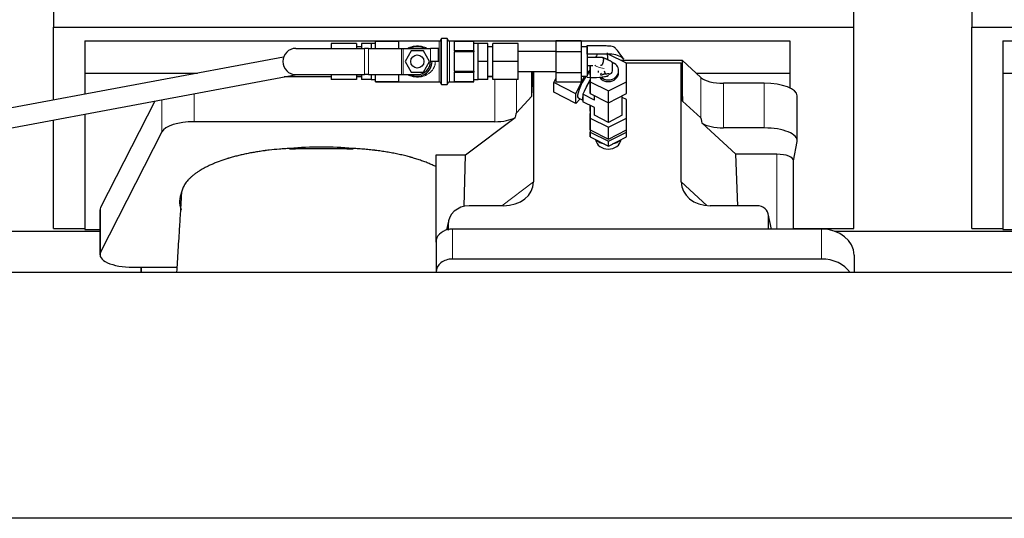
# Model space of a CAD drawing. Header units: inches. Extents: x 0 to 23760, y -13 to 16800.
# Tile 59 of 256: x 5931 to 6531, y 7247 to 7551. Entities that reach past the tile are written whole.
import ezdxf

# ---------------------------------------------------------------- set-up
doc = ezdxf.new("R2010")
doc.units = ezdxf.units.IN
doc.layers.add('1', color=7, linetype='Continuous', true_color=0xffffff)

msp = doc.modelspace()

# ---------------------------------------------------------------- linework, layer by layer
at = {"layer": '1', "color": 2, "linetype": 'Continuous', "lineweight": 25}
for p, q in [((5951.194, 7585.923), (5951.194, 7546.717)), ((6511.194, 7585.923), (6511.194, 7546.717)), ((6439.194, 7546.717), (6439.194, 7583.544)), ((5951.194, 7502.252), (5951.194, 7546.717)), ((5951.194, 7546.717), (6439.194, 7546.717)), ((6439.194, 7423.892), (6439.194, 7546.717)), ((6511.194, 7423.892), (6511.194, 7546.717)), ((6511.194, 7546.717), (6999.194, 7546.717)), ((5970.194, 7538.406), (5970.194, 7518.603)), ((5970.194, 7538.406), (6187.001, 7538.406)), ((6120.534, 7536.7), (6120.534, 7533.7)), ((6136.034, 7536.7), (6120.534, 7536.7)), ((6136.034, 7536.7), (6136.034, 7533.7)), ((6139.034, 7536.7), (6139.034, 7533.7)), ((6144.934, 7536.7), (6139.034, 7536.7)), ((6144.934, 7536.7), (6144.934, 7533.7)), ((6147.534, 7536.7), (6144.934, 7536.7)), ((6147.534, 7538.2), (6147.534, 7538.195)), ((6186.334, 7538.2), (6147.534, 7538.2)), ((6147.534, 7535.226), (6147.534, 7538.195)), ((6147.534, 7538.195), (6161.534, 7538.195)), ((6161.534, 7538.195), (6161.534, 7533.7)), ((6187.534, 7525.7), (6187.534, 7539.4)), ((6191.234, 7539.7), (6187.834, 7539.7)), ((6191.534, 7525.7), (6191.534, 7539.4)), ((6192.06, 7538.406), (6400.194, 7538.406)), ((6207.534, 7538.2), (6192.734, 7538.2)), ((6195.534, 7538.195), (6195.534, 7532.258)), ((6195.534, 7538.195), (6207.534, 7538.195)), ((6207.534, 7538.2), (6207.534, 7538.195)), ((6207.534, 7535.226), (6207.534, 7538.195)), ((6210.134, 7536.7), (6207.534, 7536.7)), ((6216.034, 7536.7), (6210.134, 7536.7)), ((6210.134, 7531.2), (6210.134, 7536.7)), ((6216.034, 7525.7), (6216.034, 7536.7)), ((6219.034, 7525.7), (6219.034, 7536.7)), ((6234.534, 7536.7), (6219.034, 7536.7)), ((6234.534, 7525.7), (6234.534, 7536.7)), ((6257.534, 7538.39), (6257.534, 7531.565)), ((6273.034, 7538.39), (6257.534, 7538.39)), ((6273.034, 7538.39), (6273.034, 7531.565)), ((6400.194, 7538.406), (6400.194, 7518.603)), ((6530.194, 7538.406), (6960.194, 7538.406)), ((6530.194, 7538.406), (6530.194, 7518.603)), ((6099.034, 7533.7), (6140.847, 7533.7)), ((6139.034, 7534.7), (6136.034, 7534.7)), ((6143.347, 7533.7), (6140.847, 7533.7)), ((6143.347, 7533.7), (6163.373, 7533.7)), ((6147.534, 7533.7), (6147.534, 7535.226)), ((6163.373, 7533.7), (6164.373, 7533.7)), ((6164.373, 7533.7), (6181.034, 7533.7)), ((6169.281, 7532.2), (6165.528, 7525.7)), ((6176.787, 7532.2), (6169.281, 7532.2)), ((6180.539, 7525.7), (6176.787, 7532.2)), ((6186.034, 7533.7), (6181.034, 7533.7)), ((6186.034, 7525.7), (6186.034, 7533.7)), ((6207.534, 7532.258), (6195.534, 7532.258)), ((6195.534, 7531.637), (6195.534, 7519.763)), ((6207.534, 7531.637), (6195.534, 7531.637)), ((6207.534, 7532.258), (6207.534, 7535.226)), ((6207.534, 7532.258), (6207.534, 7531.637)), ((6207.534, 7525.7), (6207.534, 7531.637)), ((6210.134, 7525.7), (6210.134, 7531.2)), ((6219.034, 7534.7), (6216.034, 7534.7)), ((6257.534, 7531.7), (6234.534, 7531.7)), ((6257.534, 7531.565), (6257.534, 7518.876)), ((6273.034, 7531.565), (6257.534, 7531.565)), ((6276.534, 7534.7), (6273.034, 7534.7)), ((6273.034, 7531.565), (6273.034, 7518.876)), ((6276.534, 7534.7), (6276.534, 7525.7)), ((6289.527, 7530.271), (6289.082, 7530.043)), ((6300.53, 7524.643), (6289.527, 7530.271)), ((6091.504, 7528.409), (5797.304, 7473.565)), ((6165.528, 7525.7), (6169.281, 7519.2)), ((6176.787, 7519.2), (6180.539, 7525.7)), ((6186.034, 7525.7), (6181.034, 7525.7)), ((6187.534, 7512), (6187.534, 7525.7)), ((6191.534, 7512), (6191.534, 7525.7)), ((6207.534, 7519.763), (6207.534, 7525.7)), ((6210.134, 7520.2), (6210.134, 7525.7)), ((6216.034, 7525.7), (6210.134, 7525.7)), ((6216.034, 7514.7), (6216.034, 7525.7)), ((6219.034, 7514.7), (6219.034, 7525.7)), ((6234.534, 7525.7), (6219.034, 7525.7)), ((6234.534, 7514.7), (6234.534, 7525.7)), ((6276.534, 7525.7), (6276.534, 7516.7)), ((6334.86, 7526.232), (6297.424, 7526.232)), ((6299.971, 7524.929), (6333.94, 7524.929)), ((6300.537, 7513.377), (6300.53, 7524.643)), ((6333.94, 7524.929), (6334.86, 7501.47)), ((6333.94, 7452.335), (6333.94, 7524.929)), ((6334.86, 7501.47), (6334.86, 7526.232)), ((6345.97, 7515.967), (6334.86, 7526.232)), ((5970.194, 7518.603), (5970.194, 7505.794)), ((5970.194, 7518.603), (6038.906, 7518.603)), ((6169.281, 7519.2), (6176.787, 7519.2)), ((6195.534, 7519.763), (6207.534, 7519.763)), ((6195.534, 7519.142), (6195.534, 7513.205)), ((6195.534, 7519.142), (6207.534, 7519.142)), ((6207.534, 7519.763), (6207.534, 7519.142)), ((6207.534, 7516.174), (6207.534, 7519.142)), ((6210.134, 7514.7), (6210.134, 7520.2)), ((6234.534, 7519.7), (6257.534, 7519.7)), ((6242.924, 7504.607), (6242.924, 7519.7)), ((6242.924, 7504.607), (6243.652, 7519.7)), ((6243.905, 7519.7), (6243.905, 7452.241)), ((6257.534, 7518.876), (6257.534, 7513.011)), ((6273.034, 7518.876), (6257.534, 7518.876)), ((6273.034, 7518.876), (6273.034, 7513.011)), ((6276.534, 7518.705), (6278.53, 7520.71)), ((6278.53, 7517.476), (6278.53, 7523.2)), ((6278.531, 7523.2), (6278.537, 7513.366)), ((6283.234, 7520.044), (6283.234, 7519.005)), ((6295.834, 7519.005), (6295.834, 7520.044)), ((6343.111, 7518.603), (6400.194, 7518.603)), ((6400.194, 7518.603), (6400.194, 7509.591)), ((6530.194, 7518.603), (6530.194, 7423.335)), ((6530.194, 7518.603), (6792.386, 7518.603)), ((5799.503, 7461.769), (6099.541, 7517.7)), ((6120.536, 7516.254), (6091.784, 7516.254)), ((6099.034, 7517.7), (6140.847, 7517.7)), ((6120.534, 7517.7), (6120.534, 7514.7)), ((6136.034, 7514.7), (6120.534, 7514.7)), ((6139.033, 7516.254), (6136.033, 7516.254)), ((6136.034, 7517.7), (6136.034, 7514.7)), ((6136.034, 7516.7), (6139.034, 7516.7)), ((6139.034, 7517.7), (6139.034, 7514.7)), ((6144.934, 7514.7), (6139.034, 7514.7)), ((6143.347, 7517.7), (6140.847, 7517.7)), ((6143.347, 7517.7), (6163.373, 7517.7)), ((6144.934, 7517.7), (6144.934, 7514.7)), ((6144.934, 7514.7), (6147.534, 7514.7)), ((6147.534, 7516.174), (6147.534, 7517.7)), ((6147.534, 7513.205), (6147.534, 7516.174)), ((6161.534, 7513.205), (6147.534, 7513.205)), ((6147.534, 7513.205), (6147.534, 7513.2)), ((6147.534, 7513.2), (6186.334, 7513.2)), ((6161.534, 7517.7), (6161.534, 7513.205)), ((6163.373, 7517.7), (6164.373, 7517.7)), ((6164.373, 7517.7), (6173.034, 7517.7)), ((6192.734, 7513.2), (6207.534, 7513.2)), ((6207.534, 7513.205), (6195.534, 7513.205)), ((6207.534, 7513.205), (6207.534, 7516.174)), ((6207.534, 7514.7), (6210.134, 7514.7)), ((6207.534, 7513.205), (6207.534, 7513.2)), ((6216.034, 7514.7), (6210.134, 7514.7)), ((6219.031, 7516.254), (6216.031, 7516.254)), ((6216.034, 7516.7), (6219.034, 7516.7)), ((6234.534, 7514.7), (6219.034, 7514.7)), ((6256.317, 7512.888), (6257.534, 7515.408)), ((6256.317, 7507.023), (6256.317, 7512.888)), ((6269.745, 7506.02), (6256.317, 7512.888)), ((6273.034, 7513.011), (6257.534, 7513.011)), ((6269.745, 7506.02), (6274.9, 7516.7)), ((6273.034, 7516.7), (6276.534, 7516.7)), ((6277.429, 7512.774), (6274.869, 7507.471)), ((6278.272, 7514.521), (6277.429, 7512.774)), ((6278.532, 7514.782), (6278.272, 7514.521)), ((6278.532, 7514.388), (6278.272, 7514.521)), ((6278.53, 7517.476), (6278.537, 7506.209)), ((6278.537, 7506.209), (6278.537, 7513.366)), ((6278.537, 7513.366), (6289.54, 7507.738)), ((6289.54, 7507.738), (6300.537, 7513.377)), ((6300.537, 7506.22), (6300.537, 7513.377)), ((6384.663, 7512.424), (6359.829, 7512.424)), ((6187.834, 7511.7), (6191.234, 7511.7)), ((6269.745, 7500.155), (6256.317, 7507.023)), ((6274.869, 7507.471), (6274.026, 7505.724)), ((6289.54, 7500.581), (6289.54, 7507.738)), ((6012.939, 7501.556), (5979.878, 7436.576)), ((6233.606, 7494.462), (6242.924, 7504.607)), ((6269.745, 7500.155), (6269.745, 7506.02)), ((6272.441, 7502.863), (6269.745, 7500.155)), ((6271.142, 7503.527), (6274.026, 7502.052)), ((6281.036, 7502.138), (6274.026, 7505.724)), ((6274.026, 7505.724), (6274.026, 7504.824)), ((6274.026, 7504.824), (6274.026, 7502.092)), ((6274.026, 7502.092), (6274.026, 7501.192)), ((6281.036, 7497.606), (6274.026, 7501.192)), ((6278.537, 7506.209), (6289.54, 7500.581)), ((6281.036, 7502.138), (6281.035, 7504.932)), ((6281.036, 7502.138), (6281.036, 7504.931)), ((6289.539, 7488.597), (6289.539, 7500.582)), ((6289.54, 7500.581), (6300.537, 7506.22)), ((6298.036, 7492.954), (6298.036, 7504.937)), ((6300.53, 7502.479), (6298.036, 7503.755)), ((6300.537, 7491.213), (6300.53, 7502.479)), ((6334.86, 7501.47), (6345.97, 7491.303)), ((6404.663, 7477.515), (6404.663, 7504.77)), ((6278.53, 7495.312), (6278.53, 7498.888)), ((6278.53, 7495.312), (6278.537, 7484.045)), ((6278.533, 7498.886), (6278.537, 7491.202)), ((6281.036, 7492.946), (6281.034, 7497.607)), ((6281.036, 7492.946), (6281.036, 7497.606)), ((5951.194, 7423.892), (5951.194, 7490.045)), ((5970.194, 7493.588), (5970.194, 7423.335)), ((6220.289, 7488.999), (6036.899, 7488.999)), ((6202.518, 7468.836), (6232.77, 7491.556)), ((6278.53, 7490.971), (6278.53, 7493.927)), ((6278.531, 7493.927), (6278.53, 7493.927)), ((6278.53, 7493.927), (6278.537, 7482.66)), ((6278.53, 7490.971), (6278.537, 7479.705)), ((6278.537, 7491.202), (6289.54, 7485.574)), ((6278.537, 7484.045), (6278.537, 7491.202)), ((6289.539, 7488.597), (6281.036, 7492.946)), ((6298.036, 7492.954), (6289.539, 7488.597)), ((6289.54, 7485.574), (6300.537, 7491.213)), ((6300.537, 7484.056), (6300.537, 7491.213)), ((6017.267, 7482.808), (5979.878, 7409.322)), ((6278.537, 7484.045), (6289.54, 7478.417)), ((6278.537, 7479.705), (6278.537, 7482.66)), ((6278.537, 7482.66), (6289.54, 7477.032)), ((6289.54, 7478.417), (6289.54, 7485.574)), ((6289.54, 7478.417), (6300.537, 7484.056)), ((6289.54, 7477.032), (6300.537, 7482.67)), ((6300.537, 7482.67), (6300.536, 7484.055)), ((6300.537, 7479.715), (6300.537, 7482.67)), ((6346.699, 7488.133), (6367.249, 7469.154)), ((6384.663, 7485.169), (6359.829, 7485.169)), ((6278.537, 7479.705), (6289.54, 7474.077)), ((6289.54, 7474.077), (6300.537, 7479.715)), ((6289.54, 7474.077), (6289.54, 7477.032)), ((6402.548, 7465.118), (6404.619, 7477.006)), ((6184.48, 7415.573), (6184.48, 7468.836)), ((6184.48, 7468.836), (6202.518, 7468.836)), ((6201.597, 7437.369), (6202.518, 7468.836)), ((6368.483, 7437.705), (6367.249, 7469.154)), ((6392.339, 7469.154), (6367.249, 7469.154)), ((6402.548, 7423.506), (6402.548, 7465.248)), ((5979.51, 7435.113), (5979.51, 7407.859)), ((6225.568, 7437.705), (6204.716, 7437.705)), ((6380.197, 7437.705), (6351.736, 7437.705)), ((6191.975, 7428.276), (6190.89, 7422.979)), ((6389.136, 7423.508), (6387.031, 7432.75)), ((6387.17, 7423.508), (6387.17, 7431.519)), ((5951.194, 7423.892), (5970.194, 7423.892)), ((5970.194, 7423.335), (5979.513, 7423.335)), ((6191.765, 7426.209), (6191.765, 7422.912)), ((6419.48, 7423.508), (6194.48, 7423.508)), ((6402.548, 7423.892), (6439.194, 7423.892)), ((6511.194, 7423.892), (6530.194, 7423.892)), ((6530.194, 7423.335), (6539.513, 7423.335)), ((5867.574, 7422.152), (5979.508, 7422.152)), ((6427.574, 7422.152), (6539.508, 7422.152)), ((6184.48, 7415.574), (6184.48, 7397.313)), ((6419.48, 7405.247), (6194.48, 7405.247)), ((6439.48, 7407.64), (6439.48, 7397.111)), ((5999.51, 7400.205), (6004.53, 7400.205)), ((6004.53, 7397.11), (6004.53, 7400.205)), ((6004.53, 7400.205), (6026.405, 7400.205)), ((6004.53, 7400.205), (6004.53, 7397.11)), ((7734.034, 7397.111), (3254.543, 7397.111)), ((6184.48, 7397.313), (6184.48, 7397.11)), ((7734.034, 7247.112), (3254.543, 7247.112))]:
    msp.add_line(p, q, dxfattribs=at)
at = {"layer": '1', "color": 110, "linetype": 'Continuous', "lineweight": 13}
for p, q in [((6186.334, 7525.7), (6186.334, 7538.2)), ((6187.834, 7525.7), (6187.834, 7539.7)), ((6191.234, 7525.7), (6191.234, 7539.7)), ((6192.734, 7525.7), (6192.734, 7538.2)), ((6140.847, 7517.7), (6140.847, 7533.7)), ((6143.347, 7517.7), (6143.347, 7533.7)), ((6163.373, 7517.7), (6163.373, 7533.7)), ((6164.373, 7517.7), (6164.373, 7533.7)), ((6181.034, 7525.7), (6181.034, 7533.7)), ((6186.334, 7513.2), (6186.334, 7525.7)), ((6187.834, 7511.7), (6187.834, 7525.7)), ((6191.234, 7511.7), (6191.234, 7525.7)), ((6192.734, 7513.2), (6192.734, 7525.7)), ((6220.289, 7488.999), (6220.289, 7514.7)), ((6233.606, 7494.462), (6233.606, 7514.7)), ((6345.97, 7491.303), (6345.97, 7515.967)), ((6359.829, 7485.169), (6359.829, 7512.424)), ((6384.663, 7485.169), (6384.663, 7512.424)), ((6017.267, 7482.808), (6017.267, 7502.363)), ((6036.899, 7488.999), (6036.899, 7506.022)), ((6392.339, 7469.154), (6392.339, 7423.508)), ((6224.549, 7437.705), (6243.905, 7452.241)), ((6333.94, 7452.335), (6349.678, 7437.799)), ((5979.878, 7409.322), (5979.878, 7436.576)), ((6388.994, 7423.508), (6387.17, 7431.519)), ((6191.765, 7426.209), (6191.117, 7423.046)), ((6194.48, 7423.508), (6194.48, 7405.247)), ((6419.48, 7423.508), (6419.48, 7405.247))]:
    msp.add_line(p, q, dxfattribs=at)
at = {"layer": '1', "color": 2, "linetype": 'Continuous', "lineweight": 25}
msp.add_circle((6173.034, 7525.7), 4, dxfattribs=at)
for centre, radius, start, end in [((6186.334, 7539.4), 1.2, 270, 0), ((6187.834, 7539.4), 0.3, 90, 180), ((6191.234, 7539.4), 0.3, 0, 90), ((6192.734, 7539.4), 1.2, 180, 270), ((6099.034, 7525.7), 8, 90, 270), ((6173.034, 7525.7), 9, 62.733956, 117.266044), ((6173.034, 7525.7), 9, 242.733956, 360), ((6173.034, 7525.7), 8, 270, 360), ((6186.334, 7512), 1.2, 0, 90), ((6192.734, 7512), 1.2, 90, 180), ((6187.834, 7512), 0.3, 180, 270), ((6191.234, 7512), 0.3, 270, 0)]:
    msp.add_arc(centre, radius, start, end, dxfattribs=at)
for centre, major_axis, ratio, start_param, end_param in [((6289.534, 7520.044), (6.3, 0), 0.8870108, 0, 1.2386711), ((6275.24, 7511.54), (-4.098, -8.013), 0.230662, 3.4677502, 3.9969123), ((6289.534, 7520.044), (2.5, 0), 0.8870108, 3.1412, 4.2761003), ((6289.534, 7520.044), (6.3, 0), 0.8870108, 4.712389, 6.2831853), ((6289.534, 7519.005), (6.3, 0), 0.8870108, 4.712389, 6.2831853), ((6289.534, 7520.044), (2.5, 0), 0.8870108, 4.8506191, 6.2826944), ((6275.24, 7511.54), (-4.098, -8.013), 0.230662, 4.1359277, 6.2831081), ((6278.272, 7509.989), (-4.098, -8.013), 0.230662, 4.4774376, 5.1472299), ((6289.534, 7519.005), (6.3, 0), 0.8870108, 3.6912732, 4.712389), ((6289.534, 7520.044), (6.3, 0), 0.8870108, 3.8952804, 4.712389), ((6359.829, 7518.164), (-15, 0), 0.3826834, 0.392691, 1.5707963), ((6384.663, 7504.77), (20, 0), 0.3826834, 0.0000123, 1.5707963), ((6278.272, 7509.989), (-4.098, -8.013), 0.230662, 5.5246352, 6.1944275), ((6220.289, 7148.229), (-13.469, -346.314), 0.0190642, 3.1640389, 3.2737854), ((6036.899, 7481.346), (20, 0), 0.3826834, 1.5707963, 2.9492947), ((6220.289, 7494.74), (-15, 0), 0.3826834, 1.5707963, 2.5536377), ((6359.829, 7079.695), (13.933, -411.641), 0.0134983, 3.0163009, 3.1283751), ((6359.829, 7490.909), (-15, 0), 0.3826834, 0.5047652, 1.5707963), ((6384.663, 7477.515), (20, 0), 0.3826834, 6.216629, 7.8539816), ((6289.534, 7479.355), (8, 0), 0.8870108, 3.3182091, 4.712389), ((6289.534, 7484.442), (10.5, 0), 0.8870108, 3.919235, 4.4592944), ((6289.534, 7479.355), (8, 0), 0.8870108, 4.712389, 6.1070598), ((6289.534, 7484.442), (10.5, 0), 0.8870108, 4.9667598, 5.5064265), ((6114.53, 7440.387), (86.5, 0), 0.3826834, 1.3483772, 1.7943795), ((6392.339, 7465.248), (10.208, 0), 0.3826834, 0.0000123, 1.5707963), ((6224.81, 7452.841), (19.053, -1.602), 0.7899984, 4.8184069, 6.3495024), ((6352.352, 7452.841), (-18.368, -1.548), 0.8197595, 6.2141926, 7.7515118), ((6114.53, 7440.387), (86.5, 0), 0.3826834, 2.9725041, 3.2916257), ((5999.51, 7435.113), (20, 0), 0.3826834, 2.9492947, 3.1416097), ((6204.806, 7426.129), (13.036, -0.373), 0.8874794, 1.60301, 3.1669686), ((6380.143, 7431.472), (-7.024, -0.222), 0.8867966, 3.1136042, 4.6768038), ((6194.48, 7415.574), (10, 0), 0.7933958, 1.8474697, 3.1415927), ((6194.48, 7402.715), (0, -20.985), 0.4765235, 3.3133452, 3.4165375), ((6194.48, 7415.574), (10, 0), 0.7933958, 1.5707963, 1.7425489), ((6419.48, 7407.64), (20, 0), 0.7933958, 0, 1.5707963), ((5999.51, 7407.859), (20, 0), 0.3826834, 2.9492947, 4.712389), ((6194.48, 7397.313), (10, 0), 0.7933958, 1.5707963, 3.1415927), ((6419.48, 7389.379), (20, 0), 0.7933958, 0.5089626, 1.5707963)]:
    msp.add_ellipse(centre, major_axis=major_axis, ratio=ratio, start_param=start_param, end_param=end_param, dxfattribs=at)
at = {"layer": '1', "color": 110, "linetype": 'Continuous', "lineweight": 13}
for points, knots in [([(6167.286, 7533.785), (6167.393, 7533.842), (6167.502, 7533.897), (6167.758, 7534.023), (6167.907, 7534.092), (6168.362, 7534.29), (6168.67, 7534.41), (6169.3, 7534.625), (6169.621, 7534.72), (6170.113, 7534.844), (6170.279, 7534.882), (6170.53, 7534.934), (6170.615, 7534.951), (6170.784, 7534.983), (6170.87, 7534.998), (6171.297, 7535.069), (6171.641, 7535.111), (6172.334, 7535.169), (6172.683, 7535.183), (6173.123, 7535.183), (6173.211, 7535.182), (6173.387, 7535.178), (6173.476, 7535.176), (6173.739, 7535.165), (6173.913, 7535.154), (6174.434, 7535.111), (6174.778, 7535.068), (6175.287, 7534.983), (6175.456, 7534.951), (6175.709, 7534.899), (6175.793, 7534.88), (6175.959, 7534.842), (6176.042, 7534.822), (6176.454, 7534.718), (6176.775, 7534.622), (6177.403, 7534.408), (6177.71, 7534.288), (6178.161, 7534.091), (6178.309, 7534.023), (6178.53, 7533.915), (6178.603, 7533.878), (6178.748, 7533.803), (6178.821, 7533.765), (6178.898, 7533.723), (6178.904, 7533.72), (6178.91, 7533.717)], [0, 0, 0, 0, 0.0314444, 0.0314444, 0.0734824, 0.0734824, 0.1575584, 0.1575584, 0.2416344, 0.2416344, 0.2836724, 0.2836724, 0.3046914, 0.3046914, 0.3257104, 0.3257104, 0.4097864, 0.4097864, 0.4938625, 0.4938625, 0.5148815, 0.5148815, 0.5359005, 0.5359005, 0.5779385, 0.5779385, 0.6620145, 0.6620145, 0.7040525, 0.7040525, 0.7250715, 0.7250715, 0.7460905, 0.7460905, 0.8301665, 0.8301665, 0.9142425, 0.9142425, 0.9562805, 0.9562805, 0.9772995, 0.9772995, 0.9983185, 0.9983185, 1, 1, 1, 1]), ([(6184.034, 7525.7), (6184.034, 7525.355), (6184.012, 7525.01), (6183.957, 7524.58), (6183.938, 7524.45), (6183.917, 7524.32), (6183.901, 7524.233), (6183.893, 7524.19), (6183.852, 7523.975), (6183.814, 7523.805), (6183.684, 7523.304), (6183.578, 7522.979), (6183.392, 7522.505), (6183.326, 7522.349), (6183.219, 7522.118), (6183.164, 7522.004), (6183.107, 7521.89), (6183.068, 7521.815), (6183.048, 7521.777), (6182.869, 7521.441), (6182.696, 7521.156), (6182.323, 7520.611), (6182.123, 7520.35), (6181.806, 7519.976), (6181.697, 7519.855), (6181.529, 7519.676), (6181.472, 7519.617), (6181.357, 7519.5), (6181.299, 7519.443), (6181.007, 7519.16), (6180.764, 7518.947), (6180.261, 7518.545), (6180.001, 7518.356), (6179.463, 7518), (6179.185, 7517.833), (6178.826, 7517.638), (6178.754, 7517.6), (6178.608, 7517.525), (6178.389, 7517.415), (6178.166, 7517.312), (6177.715, 7517.114), (6177.408, 7516.995), (6176.78, 7516.779), (6176.458, 7516.684), (6176.046, 7516.58), (6175.963, 7516.56), (6175.838, 7516.531), (6175.796, 7516.521), (6175.712, 7516.503), (6175.502, 7516.458), (6175.291, 7516.418), (6174.781, 7516.333), (6174.438, 7516.29), (6173.917, 7516.247), (6173.742, 7516.236), (6173.479, 7516.225), (6173.391, 7516.222), (6173.214, 7516.218), (6173.126, 7516.217), (6172.686, 7516.217), (6172.337, 7516.232), (6171.644, 7516.289), (6171.3, 7516.331), (6170.915, 7516.395), (6170.872, 7516.402), (6170.787, 7516.417), (6170.745, 7516.425), (6170.617, 7516.449), (6170.364, 7516.499), (6170.115, 7516.556), (6169.622, 7516.68), (6169.301, 7516.775), (6168.672, 7516.99), (6168.364, 7517.109), (6167.987, 7517.274), (6167.911, 7517.308), (6167.762, 7517.377), (6167.688, 7517.412), (6167.498, 7517.505), (6167.384, 7517.563), (6167.272, 7517.622)], [0, 0, 0, 0, 0.0453735, 0.0453735, 0.0567969, 0.0625086, 0.0625086, 0.0682202, 0.0682202, 0.0910669, 0.0910669, 0.1367603, 0.1367603, 0.159607, 0.159607, 0.1710304, 0.1767421, 0.1767421, 0.1824537, 0.1824537, 0.2281471, 0.2281471, 0.2738405, 0.2738405, 0.2966872, 0.2966872, 0.3081106, 0.3081106, 0.3195339, 0.3195339, 0.3652273, 0.3652273, 0.4109207, 0.4109207, 0.4566141, 0.4566141, 0.4680375, 0.4680375, 0.4794608, 0.5023075, 0.5023075, 0.5480009, 0.5480009, 0.5936943, 0.5936943, 0.6051177, 0.6051177, 0.6108293, 0.6108293, 0.616541, 0.6393877, 0.6393877, 0.6850811, 0.6850811, 0.7079278, 0.7079278, 0.7193512, 0.7193512, 0.7307745, 0.7307745, 0.7764679, 0.7764679, 0.8221613, 0.8221613, 0.827873, 0.827873, 0.8335846, 0.8335846, 0.845008, 0.8678547, 0.8678547, 0.9135481, 0.9135481, 0.9592415, 0.9592415, 0.9706648, 0.9706648, 0.9820882, 0.9820882, 1, 1, 1, 1]), ([(6287.014, 7521.356), (6285.742, 7521.56), (6283.422, 7522.175), (6281.799, 7523.069), (6281.311, 7523.415)], [0, 0, 0, 0, 0.6327824, 1, 1, 1, 1])]:
    msp.add_open_spline(points, degree=3, knots=knots, dxfattribs=at)
at = {"layer": '1', "color": 2, "linetype": 'Continuous', "lineweight": 25}
for points, degree, knots in [([(6276.534, 7530.232), (6276.534, 7534.169), (6276.534, 7534.187), (6276.534, 7535.161), (6276.534, 7535.176), (6276.534, 7535.375), (6276.534, 7535.463), (6276.534, 7535.486)], 2, [0, 0, 0, 0.7529412, 0.7529412, 0.9411765, 0.9411765, 0.9882353, 1, 1, 1]), ([(6298.904, 7527.049), (6297.596, 7529.171), (6295.9, 7531.423), (6294.018, 7533.658), (6293.665, 7534.017), (6293.254, 7534.366), (6292.484, 7534.668), (6290.74, 7535.155), (6285.249, 7535.135), (6280.436, 7535.364), (6276.534, 7535.232)], 3, [0, 0, 0, 0, 0.2958986, 0.3311163, 0.3435118, 0.35299, 0.3909954, 0.4517129, 0.561441, 1, 1, 1, 1]), ([(6289.193, 7526.737), (6289.195, 7526.837), (6289.214, 7527.769), (6289.171, 7529.086), (6289.052, 7530.383), (6289.019, 7530.862), (6289.012, 7530.963), (6289.011, 7530.978), (6289.01, 7530.987), (6289.01, 7530.99), (6289.01, 7530.992)], 3, [0, 0, 0, 0, 0.0703916, 0.6560232, 0.9245001, 0.9884727, 0.9926845, 0.9964618, 0.9981883, 1, 1, 1, 1]), ([(6298.903, 7527.05), (6298.9, 7527.055), (6298.389, 7527.806), (6296.509, 7529.177), (6293.027, 7530.03), (6290.724, 7530.206), (6289.878, 7530.233), (6288.607, 7530.231), (6285.853, 7530.233), (6281.617, 7530.232), (6278.228, 7530.232), (6276.534, 7530.232)], 3, [0, 0, 0, 0, 0.0012484, 0.2009988, 0.4007491, 0.4506866, 0.4756554, 0.5006242, 0.6004994, 0.8002497, 1, 1, 1, 1]), ([(6282.924, 7530.235), (6282.877, 7530.155), (6282.483, 7529.479), (6282.091, 7528.797), (6281.745, 7528.199)], 3, [0, 0, 0, 0, 0.1185811, 1, 1, 1, 1]), ([(6289.974, 7518.363), (6289.964, 7518.358), (6289.853, 7518.299), (6289.54, 7518.186), (6288.599, 7517.999), (6287.526, 7518.006), (6286.544, 7517.856), (6286.034, 7517.683), (6285.608, 7517.502), (6285.347, 7517.365), (6285.232, 7517.294), (6285.195, 7517.269), (6285.177, 7517.26), (6285.167, 7517.262), (6285.166, 7517.279), (6285.158, 7517.298), (6285.147, 7517.323), (6285.013, 7517.609), (6284.97, 7518.062), (6285.157, 7518.411), (6285.275, 7518.552)], 3, [0, 0, 0, 0, 0.0048997, 0.0527192, 0.1233431, 0.3224343, 0.3816831, 0.4442524, 0.5186748, 0.5607425, 0.5719612, 0.5776227, 0.5802946, 0.5815871, 0.5860168, 0.5895305, 0.5956741, 0.6067401, 0.8312761, 1, 1, 1, 1]), ([(6289.686, 7518.076), (6289.703, 7518.099), (6289.773, 7518.189), (6289.867, 7518.296), (6289.975, 7518.379), (6290.009, 7518.398), (6290.02, 7518.403), (6290.023, 7518.403), (6290.025, 7518.404), (6290.026, 7518.404), (6290.026, 7518.404), (6290.026, 7518.403), (6290.027, 7518.403), (6290.027, 7518.403), (6290.027, 7518.403), (6290.027, 7518.402), (6290.027, 7518.402)], 3, [0, 0, 0, 0, 0.1942895, 0.7866385, 0.9389128, 0.978994, 0.9901542, 0.9936344, 0.9949117, 0.9959435, 0.9963996, 0.9968379, 0.9972788, 0.9977427, 0.9988021, 1, 1, 1, 1]), ([(6276.534, 7516.168), (6279.135, 7515.931), (6282.718, 7515.905), (6286.652, 7516.41), (6288.233, 7516.672), (6288.919, 7516.839), (6289.243, 7516.927), (6289.372, 7517.003), (6289.437, 7517.084), (6289.362, 7517.185), (6289.355, 7517.272), (6289.355, 7517.3)], 3, [0, 0, 0, 0, 0.5540735, 0.7795657, 0.874583, 0.9145331, 0.9475081, 0.9537094, 0.9591586, 0.9869947, 1, 1, 1, 1]), ([(6095.351, 7472.665), (6094.278, 7472.614), (6093.209, 7472.554), (6091.079, 7472.417), (6090.018, 7472.339), (6086.847, 7472.08), (6084.748, 7471.872), (6082.145, 7471.568), (6081.626, 7471.504), (6080.848, 7471.406), (6080.459, 7471.356), (6079.942, 7471.288), (6079.683, 7471.254), (6078.522, 7471.097), (6077.502, 7470.949), (6075.483, 7470.638), (6074.486, 7470.475), (6072.512, 7470.132), (6071.537, 7469.953), (6069.609, 7469.579), (6068.657, 7469.384), (6066.774, 7468.979), (6064.914, 7468.558), (6062.19, 7467.881), (6060.419, 7467.398), (6059.108, 7467.024), (6058.674, 7466.897), (6058.135, 7466.736), (6058.027, 7466.704), (6057.812, 7466.639), (6057.705, 7466.607), (6057.384, 7466.509), (6057.171, 7466.443), (6056.112, 7466.113), (6055.282, 7465.843), (6052.847, 7465.014), (6051.295, 7464.437), (6049.069, 7463.536), (6047.62, 7462.923), (6045.547, 7461.97), (6044.234, 7461.311), (6042.956, 7460.639), (6042.334, 7460.298), (6041.428, 7459.776), (6041.13, 7459.601), (6040.764, 7459.38), (6040.691, 7459.335), (6040.546, 7459.247), (6040.329, 7459.113), (6040.116, 7458.979), (6039.411, 7458.532), (6038.328, 7457.81), (6036.832, 7456.706), (6035.465, 7455.581), (6034.637, 7454.818), (6033.852, 7454.048), (6033.481, 7453.659), (6032.432, 7452.484), (6031.819, 7451.686), (6031.23, 7450.773), (6031.166, 7450.672), (6031.04, 7450.468), (6030.979, 7450.366), (6030.799, 7450.059), (6030.686, 7449.855), (6030.363, 7449.241), (6030.171, 7448.832), (6029.834, 7448.012), (6029.688, 7447.602), (6029.442, 7446.78), (6029.341, 7446.369), (6029.264, 7445.958)], 3, [0, 0, 0, 0, 0.03125, 0.03125, 0.0625, 0.0625, 0.125, 0.125, 0.140625, 0.140625, 0.1484375, 0.1523438, 0.15625, 0.15625, 0.1875, 0.1875, 0.21875, 0.21875, 0.25, 0.25, 0.28125, 0.28125, 0.3125, 0.34375, 0.375, 0.375, 0.390625, 0.390625, 0.3945313, 0.3945313, 0.3984375, 0.3984375, 0.40625, 0.40625, 0.4375, 0.4375, 0.5, 0.5, 0.53125, 0.5625, 0.59375, 0.59375, 0.625, 0.625, 0.640625, 0.640625, 0.6445313, 0.6445313, 0.6484375, 0.65625, 0.65625, 0.6875, 0.71875, 0.75, 0.78125, 0.78125, 0.8125, 0.8125, 0.875, 0.875, 0.8828125, 0.8828125, 0.890625, 0.890625, 0.90625, 0.90625, 0.9375, 0.9375, 0.96875, 0.96875, 1, 1, 1, 1]), ([(6133.801, 7472.195), (6133.005, 7472.234), (6132.208, 7472.267), (6130.611, 7472.324), (6129.81, 7472.347), (6128.607, 7472.374), (6128.206, 7472.381), (6127.402, 7472.393), (6127, 7472.398), (6126.195, 7472.406), (6125.792, 7472.409), (6124.986, 7472.413), (6124.583, 7472.415), (6123.977, 7472.416), (6123.776, 7472.417), (6123.372, 7472.417), (6123.17, 7472.417), (6122.565, 7472.417), (6122.161, 7472.417), (6120.949, 7472.417), (6120.142, 7472.417), (6117.719, 7472.416), (6116.103, 7472.417), (6112.873, 7472.417), (6111.257, 7472.417), (6108.027, 7472.418), (6106.412, 7472.418), (6104.746, 7472.418), (6104.695, 7472.418), (6104.594, 7472.418), (6104.544, 7472.418), (6104.392, 7472.418), (6104.292, 7472.418), (6103.989, 7472.417), (6103.787, 7472.416), (6103.181, 7472.413), (6102.777, 7472.409), (6102.172, 7472.402), (6101.97, 7472.399), (6101.566, 7472.393), (6100.961, 7472.383), (6100.357, 7472.371), (6098.349, 7472.322), (6096.753, 7472.264), (6095.167, 7472.187)], 3, [0, 0, 0, 0, 0.0625, 0.0625, 0.125, 0.125, 0.15625, 0.15625, 0.1875, 0.1875, 0.21875, 0.21875, 0.25, 0.25, 0.265625, 0.265625, 0.28125, 0.28125, 0.3125, 0.3125, 0.375, 0.375, 0.5, 0.5, 0.625, 0.625, 0.75, 0.75, 0.7539063, 0.7539063, 0.7578125, 0.7578125, 0.765625, 0.765625, 0.78125, 0.78125, 0.8125, 0.8125, 0.828125, 0.828125, 0.84375, 0.875, 0.875, 1, 1, 1, 1]), ([(6184.48, 7461.502), (6183.717, 7461.885), (6182.932, 7462.259), (6181.315, 7462.99), (6179.654, 7463.705), (6177.904, 7464.387), (6176.11, 7465.054), (6175.191, 7465.379), (6173.308, 7466.012), (6172.344, 7466.321), (6170.863, 7466.771), (6170.363, 7466.919), (6169.731, 7467.101), (6169.605, 7467.137), (6169.35, 7467.21), (6169.223, 7467.246), (6168.84, 7467.353), (6168.584, 7467.424), (6167.299, 7467.775), (6166.256, 7468.046), (6164.143, 7468.565), (6162.001, 7469.062), (6159.803, 7469.518), (6157.577, 7469.952), (6156.45, 7470.159), (6154.168, 7470.55), (6153.013, 7470.735), (6150.673, 7471.084), (6149.489, 7471.247), (6147.991, 7471.438), (6147.541, 7471.494), (6147.088, 7471.549), (6146.786, 7471.585), (6146.634, 7471.603), (6145.877, 7471.691), (6145.27, 7471.759), (6143.447, 7471.953), (6142.227, 7472.071), (6139.78, 7472.283), (6138.552, 7472.378), (6136.088, 7472.544), (6134.852, 7472.615), (6133.611, 7472.674)], 3, [0, 0, 0, 0, 0.0625, 0.0625, 0.125, 0.1875, 0.1875, 0.25, 0.25, 0.3125, 0.3125, 0.34375, 0.34375, 0.3515625, 0.3515625, 0.359375, 0.359375, 0.375, 0.375, 0.4375, 0.4375, 0.5, 0.5625, 0.5625, 0.625, 0.625, 0.6875, 0.6875, 0.75, 0.75, 0.765625, 0.7734375, 0.7734375, 0.78125, 0.78125, 0.8125, 0.8125, 0.875, 0.875, 0.9375, 0.9375, 1, 1, 1, 1]), ([(6029.033, 7443.144), (6028.982, 7442.245), (6028.741, 7438.032), (6028.277, 7430.271), (6027.7, 7420.941), (6027.17, 7412.546), (6026.728, 7405.431), (6026.409, 7400.285), (6026.237, 7397.522), (6026.211, 7397.108)], 3, [0, 0, 0, 0, 0.0608544, 0.2843801, 0.516904, 0.6713145, 0.8238748, 0.9736375, 1, 1, 1, 1]), ([(6029.221, 7445.398), (6029.182, 7445.182), (6029.15, 7444.967), (6029.099, 7444.536), (6029.061, 7444.105), (6029.046, 7443.674), (6029.039, 7443.352), (6029.038, 7443.244), (6029.037, 7443.137)], 3, [0, 0, 0, 0, 0.2858572, 0.2858572, 0.5717144, 0.8575716, 0.8575716, 1, 1, 1, 1])]:
    msp.add_open_spline(points, degree=degree, knots=knots, dxfattribs=at)
for points, degree in [([(6285.931, 7528.2), (6276.534, 7528.2)], 1), ([(6290.993, 7525.903), (6286.073, 7528.175)], 1), ([(6292.034, 7520.044), (6292.034, 7524.301)], 1), ([(6276.534, 7523.201), (6280.042, 7523.201)], 1), ([(6095.167, 7472.187), (6095.229, 7472.347), (6095.29, 7472.506), (6095.351, 7472.665)], 3), ([(6133.611, 7472.674), (6133.674, 7472.514), (6133.737, 7472.355), (6133.801, 7472.195)], 3), ([(6029.264, 7445.958), (6029.249, 7445.771), (6029.235, 7445.584), (6029.221, 7445.398)], 3), ([(6028.972, 7435.054), (6028.982, 7435.182), (6028.992, 7435.311), (6029.002, 7435.439)], 3)]:
    msp.add_open_spline(points, degree=degree, dxfattribs=at)
msp.add_rational_spline([(6286.504, 7526.855), (6286.504, 7526.071), (6286.321, 7524.825), (6285.834, 7523.891), (6285.308, 7523.304), (6285.13, 7523.178), (6284.96, 7523.161), (6284.815, 7523.251)], [0.585786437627, 0.585786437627, 0.552284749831, 0.585786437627, 0.585786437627, 0.579368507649, 0.574959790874, 0.573610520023], degree=4, knots=[0, 0, 0, 0, 0, 0.6955614, 0.6955614, 0.6955614, 1, 1, 1, 1, 1], dxfattribs=at)
for points, weights, degree in [([(6286.079, 7528.172), (6286.285, 7528.079), (6286.442, 7527.79), (6286.504, 7527.32), (6286.504, 7526.855)], [0.574079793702, 0.571400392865, 0.574000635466, 0.585786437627, 0.585786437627], 4), ([(6291.009, 7525.895), (6291.505, 7525.669), (6291.884, 7525.277), (6292.034, 7524.766), (6292.034, 7524.301)], [0.574079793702, 0.571400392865, 0.574000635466, 0.585786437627, 0.585786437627], 4), ([(6191.765, 7422.912), (6191.757, 7423.059), (6191.749, 7423.206)], [0.500000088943, 0.499999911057, 0.500000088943], 2)]:
    msp.add_rational_spline(points, weights, degree=degree, dxfattribs=at)

doc.saveas('drawing.dxf')
